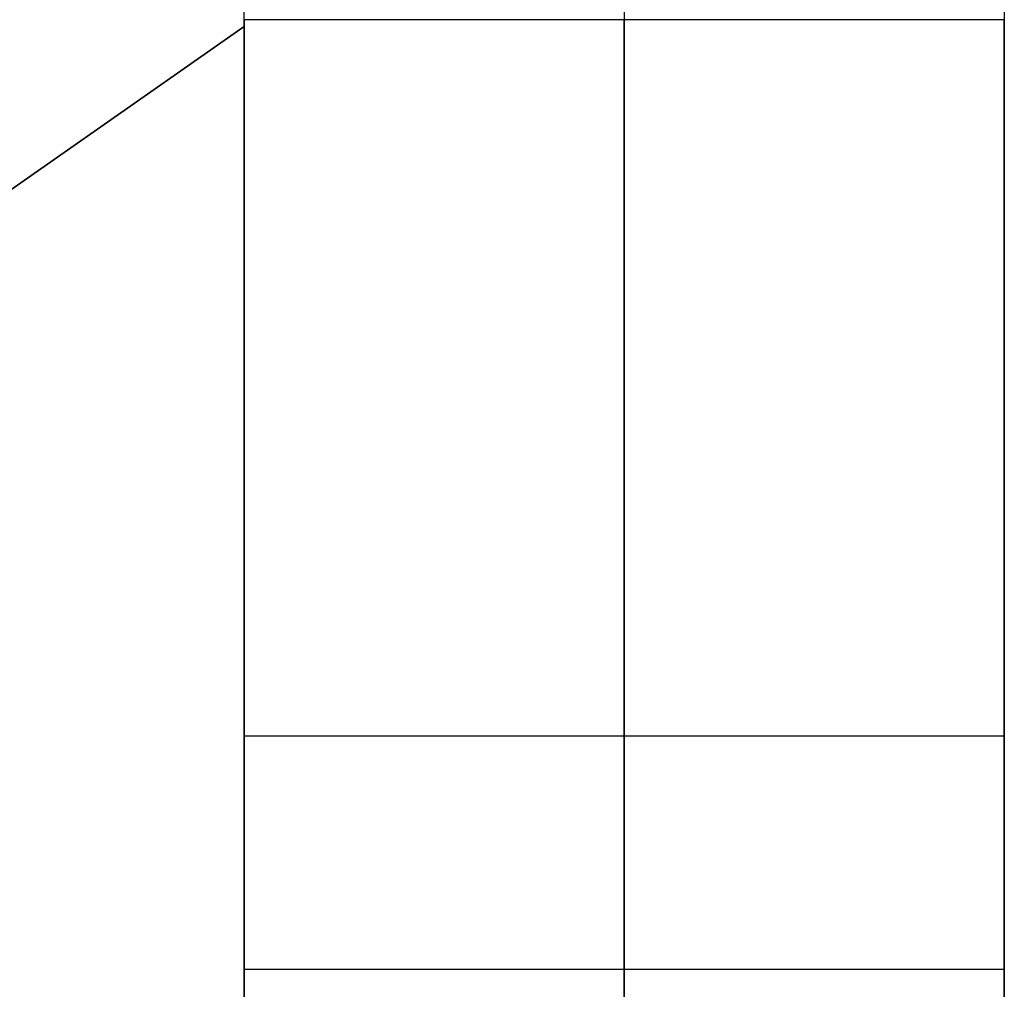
# Model space of a CAD drawing. Header units: millimetres. Extents: x 6038 to 7358, y -8545 to -7225.
# Tile 148 of 256: x 6684.73 to 6687.32, y -7850.72 to -7848.17. Entities that reach past the tile are written whole.
import ezdxf

# ---------------------------------------------------------------- set-up
doc = ezdxf.new("R2010")
doc.units = ezdxf.units.MM

msp = doc.modelspace()

# ---------------------------------------------------------------- linework, layer by layer
at = {"color": 7, "true_color": 0xffffff}
for p, q in [((6685.3164, -7848.1839, 261.0594), (6685.3164, -7830.1665, 261.0594)), ((6685.3164, -7848.1839, 261.0594), (6685.3164, -7830.1665, 261.0594)), ((6687.3164, -7841.1665, 258.0594), (6687.3164, -7853.1665, 258.0594)), ((6687.3164, -7841.1665, 258.0594), (6687.3164, -7853.1665, 258.0594)), ((6685.3164, -7850.0516, 240.0594), (6685.3164, -7845.1665, 240.0594)), ((6685.3164, -7850.0516, 240.0594), (6685.3164, -7845.1665, 240.0594)), ((6686.3164, -7845.1665, 240.0594), (6686.3164, -7850.0516, 240.0594)), ((6687.3164, -7845.1665, 240.0594), (6687.3164, -7850.0516, 240.0594)), ((6687.3164, -7845.1665, 240.0594), (6687.3164, -7850.0516, 240.0594)), ((6687.3164, -7848.1665, 250.0594), (6685.3164, -7848.1665, 250.0594)), ((6685.3164, -7848.1665, 250.0594), (6685.3164, -7848.168, 250.1457)), ((6687.3164, -7848.1665, 250.0594), (6685.3164, -7848.1665, 250.0594)), ((6685.3164, -7848.168, 249.9731), (6685.3164, -7848.1665, 250.0594)), ((6685.3164, -7848.1665, 250.0594), (6685.3164, -7848.168, 250.1457)), ((6685.3164, -7848.168, 249.9731), (6685.3164, -7848.1665, 250.0594)), ((6685.3164, -7848.168, 250.1457), (6685.3164, -7848.1725, 250.2319)), ((6685.3164, -7848.1725, 249.887), (6685.3164, -7848.168, 249.9731)), ((6685.3164, -7848.168, 250.1457), (6685.3164, -7848.1725, 250.2319)), ((6685.3164, -7848.1725, 249.887), (6685.3164, -7848.168, 249.9731)), ((6685.3164, -7848.1725, 250.2319), (6685.3164, -7848.1799, 250.3179)), ((6685.3164, -7848.1799, 249.801), (6685.3164, -7848.1725, 249.887)), ((6685.3164, -7848.1725, 250.2319), (6685.3164, -7848.1799, 250.3179)), ((6685.3164, -7848.1799, 249.801), (6685.3164, -7848.1725, 249.887)), ((6686.3164, -7848.168, 250.1457), (6686.3164, -7848.1665, 250.0594)), ((6686.3164, -7848.1665, 250.0594), (6686.3164, -7848.168, 249.9731)), ((6686.3164, -7848.1725, 250.2319), (6686.3164, -7848.168, 250.1457)), ((6686.3164, -7848.168, 249.9731), (6686.3164, -7848.1725, 249.887)), ((6686.3164, -7848.1799, 250.3179), (6686.3164, -7848.1725, 250.2319)), ((6686.3164, -7848.1725, 249.887), (6686.3164, -7848.1799, 249.801)), ((6687.3164, -7848.168, 250.1457), (6687.3164, -7848.1665, 250.0594)), ((6687.3164, -7848.1665, 250.0594), (6687.3164, -7848.168, 249.9731)), ((6687.3164, -7848.168, 250.1457), (6687.3164, -7848.1665, 250.0594)), ((6687.3164, -7848.1665, 250.0594), (6687.3164, -7848.168, 249.9731)), ((6687.3164, -7848.1725, 250.2319), (6687.3164, -7848.168, 250.1457)), ((6687.3164, -7848.168, 249.9731), (6687.3164, -7848.1725, 249.887)), ((6687.3164, -7848.1725, 250.2319), (6687.3164, -7848.168, 250.1457)), ((6687.3164, -7848.168, 249.9731), (6687.3164, -7848.1725, 249.887)), ((6687.3164, -7848.1799, 250.3179), (6687.3164, -7848.1725, 250.2319)), ((6687.3164, -7848.1725, 249.887), (6687.3164, -7848.1799, 249.801)), ((6687.3164, -7848.1799, 250.3179), (6687.3164, -7848.1725, 250.2319)), ((6687.3164, -7848.1725, 249.887), (6687.3164, -7848.1799, 249.801)), ((6669.596, -7859.1882, 258.0594), (6685.3164, -7848.1839, 258.0594)), ((6669.596, -7859.1882, 258.0594), (6685.3164, -7848.1839, 258.0594)), ((6669.596, -7859.1882, 261.0594), (6685.3164, -7848.1839, 261.0594)), ((6685.3164, -7848.1839, 259.5594), (6669.596, -7859.1882, 259.5594)), ((6669.596, -7859.1882, 261.0594), (6685.3164, -7848.1839, 261.0594)), ((6685.3164, -7848.1799, 250.3179), (6685.3164, -7848.1903, 250.4036)), ((6685.3164, -7848.1903, 249.7153), (6685.3164, -7848.1799, 249.801)), ((6685.3164, -7848.1799, 250.3179), (6685.3164, -7848.1903, 250.4036)), ((6685.3164, -7848.1903, 249.7153), (6685.3164, -7848.1799, 249.801)), ((6685.3164, -7848.1839, 258.0594), (6685.3164, -7855.1665, 258.0594)), ((6685.3164, -7848.1839, 261.0594), (6685.3164, -7848.1839, 258.0594)), ((6685.3164, -7848.1839, 258.0594), (6685.3164, -7855.1665, 258.0594)), ((6685.3164, -7848.1839, 261.0594), (6685.3164, -7848.1839, 258.0594)), ((6685.3164, -7848.1903, 250.4036), (6685.3164, -7848.2037, 250.4888)), ((6685.3164, -7848.2037, 249.63), (6685.3164, -7848.1903, 249.7153)), ((6685.3164, -7848.1903, 250.4036), (6685.3164, -7848.2037, 250.4888)), ((6685.3164, -7848.2037, 249.63), (6685.3164, -7848.1903, 249.7153)), ((6686.3164, -7848.1903, 250.4036), (6686.3164, -7848.1799, 250.3179)), ((6686.3164, -7848.1799, 249.801), (6686.3164, -7848.1903, 249.7153)), ((6686.3164, -7848.2037, 250.4888), (6686.3164, -7848.1903, 250.4036)), ((6686.3164, -7848.1903, 249.7153), (6686.3164, -7848.2037, 249.63)), ((6687.3164, -7848.1903, 250.4036), (6687.3164, -7848.1799, 250.3179)), ((6687.3164, -7848.1799, 249.801), (6687.3164, -7848.1903, 249.7153)), ((6687.3164, -7848.1903, 250.4036), (6687.3164, -7848.1799, 250.3179)), ((6687.3164, -7848.1799, 249.801), (6687.3164, -7848.1903, 249.7153)), ((6687.3164, -7848.2037, 250.4888), (6687.3164, -7848.1903, 250.4036)), ((6687.3164, -7848.1903, 249.7153), (6687.3164, -7848.2037, 249.63)), ((6687.3164, -7848.2037, 250.4888), (6687.3164, -7848.1903, 250.4036)), ((6687.3164, -7848.1903, 249.7153), (6687.3164, -7848.2037, 249.63)), ((6685.3164, -7848.2037, 250.4888), (6685.3164, -7848.22, 250.5736)), ((6685.3164, -7848.22, 249.5453), (6685.3164, -7848.2037, 249.63)), ((6685.3164, -7848.2037, 250.4888), (6685.3164, -7848.22, 250.5736)), ((6685.3164, -7848.22, 249.5453), (6685.3164, -7848.2037, 249.63)), ((6685.3164, -7848.22, 250.5736), (6685.3164, -7848.2392, 250.6577)), ((6685.3164, -7848.2392, 249.4612), (6685.3164, -7848.22, 249.5453)), ((6685.3164, -7848.22, 250.5736), (6685.3164, -7848.2392, 250.6577)), ((6685.3164, -7848.2392, 249.4612), (6685.3164, -7848.22, 249.5453)), ((6686.3164, -7848.22, 250.5736), (6686.3164, -7848.2037, 250.4888)), ((6686.3164, -7848.2037, 249.63), (6686.3164, -7848.22, 249.5453)), ((6686.3164, -7848.2392, 250.6577), (6686.3164, -7848.22, 250.5736)), ((6686.3164, -7848.22, 249.5453), (6686.3164, -7848.2392, 249.4612)), ((6687.3164, -7848.22, 250.5736), (6687.3164, -7848.2037, 250.4888)), ((6687.3164, -7848.2037, 249.63), (6687.3164, -7848.22, 249.5453)), ((6687.3164, -7848.22, 250.5736), (6687.3164, -7848.2037, 250.4888)), ((6687.3164, -7848.2037, 249.63), (6687.3164, -7848.22, 249.5453)), ((6687.3164, -7848.2392, 250.6577), (6687.3164, -7848.22, 250.5736)), ((6687.3164, -7848.22, 249.5453), (6687.3164, -7848.2392, 249.4612)), ((6687.3164, -7848.2392, 250.6577), (6687.3164, -7848.22, 250.5736)), ((6687.3164, -7848.22, 249.5453), (6687.3164, -7848.2392, 249.4612)), ((6685.3164, -7848.2392, 250.6577), (6685.3164, -7848.2613, 250.7412)), ((6685.3164, -7848.2613, 249.3777), (6685.3164, -7848.2392, 249.4612)), ((6685.3164, -7848.2392, 250.6577), (6685.3164, -7848.2613, 250.7412)), ((6685.3164, -7848.2613, 249.3777), (6685.3164, -7848.2392, 249.4612)), ((6686.3164, -7848.2613, 250.7412), (6686.3164, -7848.2392, 250.6577)), ((6686.3164, -7848.2392, 249.4612), (6686.3164, -7848.2613, 249.3777)), ((6687.3164, -7848.2613, 250.7412), (6687.3164, -7848.2392, 250.6577)), ((6687.3164, -7848.2392, 249.4612), (6687.3164, -7848.2613, 249.3777)), ((6687.3164, -7848.2613, 250.7412), (6687.3164, -7848.2392, 250.6577)), ((6687.3164, -7848.2392, 249.4612), (6687.3164, -7848.2613, 249.3777)), ((6685.3164, -7848.2613, 250.7412), (6685.3164, -7848.2862, 250.8238)), ((6685.3164, -7848.2862, 249.2951), (6685.3164, -7848.2613, 249.3777)), ((6685.3164, -7848.2613, 250.7412), (6685.3164, -7848.2862, 250.8238)), ((6685.3164, -7848.2862, 249.2951), (6685.3164, -7848.2613, 249.3777)), ((6686.3164, -7848.2862, 250.8238), (6686.3164, -7848.2613, 250.7412)), ((6686.3164, -7848.2613, 249.3777), (6686.3164, -7848.2862, 249.2951)), ((6687.3164, -7848.2862, 250.8238), (6687.3164, -7848.2613, 250.7412)), ((6687.3164, -7848.2613, 249.3777), (6687.3164, -7848.2862, 249.2951)), ((6687.3164, -7848.2862, 250.8238), (6687.3164, -7848.2613, 250.7412)), ((6687.3164, -7848.2613, 249.3777), (6687.3164, -7848.2862, 249.2951)), ((6685.3164, -7848.2862, 250.8238), (6685.3164, -7848.314, 250.9055)), ((6685.3164, -7848.314, 249.2134), (6685.3164, -7848.2862, 249.2951)), ((6685.3164, -7848.2862, 250.8238), (6685.3164, -7848.314, 250.9055)), ((6685.3164, -7848.314, 249.2134), (6685.3164, -7848.2862, 249.2951)), ((6686.3164, -7848.314, 250.9055), (6686.3164, -7848.2862, 250.8238)), ((6686.3164, -7848.2862, 249.2951), (6686.3164, -7848.314, 249.2134)), ((6687.3164, -7848.314, 250.9055), (6687.3164, -7848.2862, 250.8238)), ((6687.3164, -7848.2862, 249.2951), (6687.3164, -7848.314, 249.2134)), ((6687.3164, -7848.314, 250.9055), (6687.3164, -7848.2862, 250.8238)), ((6687.3164, -7848.2862, 249.2951), (6687.3164, -7848.314, 249.2134)), ((6685.3164, -7848.314, 250.9055), (6685.3164, -7848.3446, 250.9862)), ((6685.3164, -7848.3446, 249.1327), (6685.3164, -7848.314, 249.2134)), ((6685.3164, -7848.314, 250.9055), (6685.3164, -7848.3446, 250.9862)), ((6685.3164, -7848.3446, 249.1327), (6685.3164, -7848.314, 249.2134)), ((6686.3164, -7848.3446, 250.9862), (6686.3164, -7848.314, 250.9055)), ((6686.3164, -7848.314, 249.2134), (6686.3164, -7848.3446, 249.1327)), ((6687.3164, -7848.3446, 250.9862), (6687.3164, -7848.314, 250.9055)), ((6687.3164, -7848.314, 249.2134), (6687.3164, -7848.3446, 249.1327)), ((6687.3164, -7848.3446, 250.9862), (6687.3164, -7848.314, 250.9055)), ((6687.3164, -7848.314, 249.2134), (6687.3164, -7848.3446, 249.1327)), ((6685.3164, -7848.3446, 250.9862), (6685.3164, -7848.378, 251.0658)), ((6685.3164, -7848.378, 249.0531), (6685.3164, -7848.3446, 249.1327)), ((6685.3164, -7848.3446, 250.9862), (6685.3164, -7848.378, 251.0658)), ((6685.3164, -7848.378, 249.0531), (6685.3164, -7848.3446, 249.1327)), ((6686.3164, -7848.378, 251.0658), (6686.3164, -7848.3446, 250.9862)), ((6686.3164, -7848.3446, 249.1327), (6686.3164, -7848.378, 249.0531)), ((6687.3164, -7848.378, 251.0658), (6687.3164, -7848.3446, 250.9862)), ((6687.3164, -7848.3446, 249.1327), (6687.3164, -7848.378, 249.0531)), ((6687.3164, -7848.378, 251.0658), (6687.3164, -7848.3446, 250.9862)), ((6687.3164, -7848.3446, 249.1327), (6687.3164, -7848.378, 249.0531)), ((6685.3164, -7848.378, 251.0658), (6685.3164, -7848.4141, 251.1441)), ((6685.3164, -7848.4141, 248.9747), (6685.3164, -7848.378, 249.0531)), ((6685.3164, -7848.378, 251.0658), (6685.3164, -7848.4141, 251.1441)), ((6685.3164, -7848.4141, 248.9747), (6685.3164, -7848.378, 249.0531)), ((6686.3164, -7848.4141, 251.1441), (6686.3164, -7848.378, 251.0658)), ((6686.3164, -7848.378, 249.0531), (6686.3164, -7848.4141, 248.9747)), ((6687.3164, -7848.4141, 251.1441), (6687.3164, -7848.378, 251.0658)), ((6687.3164, -7848.378, 249.0531), (6687.3164, -7848.4141, 248.9747)), ((6687.3164, -7848.4141, 251.1441), (6687.3164, -7848.378, 251.0658)), ((6687.3164, -7848.378, 249.0531), (6687.3164, -7848.4141, 248.9747)), ((6685.3164, -7848.4141, 251.1441), (6685.3164, -7848.4529, 251.2212)), ((6685.3164, -7848.4529, 248.8976), (6685.3164, -7848.4141, 248.9747)), ((6685.3164, -7848.4141, 251.1441), (6685.3164, -7848.4529, 251.2212)), ((6685.3164, -7848.4529, 248.8976), (6685.3164, -7848.4141, 248.9747)), ((6686.3164, -7848.4529, 251.2212), (6686.3164, -7848.4141, 251.1441)), ((6686.3164, -7848.4141, 248.9747), (6686.3164, -7848.4529, 248.8976)), ((6687.3164, -7848.4529, 251.2212), (6687.3164, -7848.4141, 251.1441)), ((6687.3164, -7848.4141, 248.9747), (6687.3164, -7848.4529, 248.8976)), ((6687.3164, -7848.4529, 251.2212), (6687.3164, -7848.4141, 251.1441)), ((6687.3164, -7848.4141, 248.9747), (6687.3164, -7848.4529, 248.8976)), ((6685.3164, -7848.4529, 251.2212), (6685.3164, -7848.4943, 251.297)), ((6685.3164, -7848.4943, 248.8219), (6685.3164, -7848.4529, 248.8976)), ((6685.3164, -7848.4529, 251.2212), (6685.3164, -7848.4943, 251.297)), ((6685.3164, -7848.4943, 248.8219), (6685.3164, -7848.4529, 248.8976)), ((6686.3164, -7848.4943, 251.297), (6686.3164, -7848.4529, 251.2212)), ((6686.3164, -7848.4529, 248.8976), (6686.3164, -7848.4943, 248.8219)), ((6687.3164, -7848.4943, 251.297), (6687.3164, -7848.4529, 251.2212)), ((6687.3164, -7848.4529, 248.8976), (6687.3164, -7848.4943, 248.8219)), ((6687.3164, -7848.4943, 251.297), (6687.3164, -7848.4529, 251.2212)), ((6687.3164, -7848.4529, 248.8976), (6687.3164, -7848.4943, 248.8219)), ((6685.3164, -7848.4943, 251.297), (6685.3164, -7848.5383, 251.3712)), ((6685.3164, -7848.5383, 248.7477), (6685.3164, -7848.4943, 248.8219)), ((6685.3164, -7848.4943, 251.297), (6685.3164, -7848.5383, 251.3712)), ((6685.3164, -7848.5383, 248.7477), (6685.3164, -7848.4943, 248.8219)), ((6686.3164, -7848.5383, 251.3712), (6686.3164, -7848.4943, 251.297)), ((6686.3164, -7848.4943, 248.8219), (6686.3164, -7848.5383, 248.7477)), ((6687.3164, -7848.5383, 251.3712), (6687.3164, -7848.4943, 251.297)), ((6687.3164, -7848.4943, 248.8219), (6687.3164, -7848.5383, 248.7477)), ((6687.3164, -7848.5383, 251.3712), (6687.3164, -7848.4943, 251.297)), ((6687.3164, -7848.4943, 248.8219), (6687.3164, -7848.5383, 248.7477)), ((6685.3164, -7848.5383, 251.3712), (6685.3164, -7848.5848, 251.4439)), ((6685.3164, -7848.5848, 248.675), (6685.3164, -7848.5383, 248.7477)), ((6685.3164, -7848.5383, 251.3712), (6685.3164, -7848.5848, 251.4439)), ((6685.3164, -7848.5848, 248.675), (6685.3164, -7848.5383, 248.7477)), ((6686.3164, -7848.5848, 251.4439), (6686.3164, -7848.5383, 251.3712)), ((6686.3164, -7848.5383, 248.7477), (6686.3164, -7848.5848, 248.675)), ((6687.3164, -7848.5848, 251.4439), (6687.3164, -7848.5383, 251.3712)), ((6687.3164, -7848.5383, 248.7477), (6687.3164, -7848.5848, 248.675)), ((6687.3164, -7848.5848, 251.4439), (6687.3164, -7848.5383, 251.3712)), ((6687.3164, -7848.5383, 248.7477), (6687.3164, -7848.5848, 248.675)), ((6685.3164, -7848.5848, 251.4439), (6685.3164, -7848.6339, 251.5149)), ((6685.3164, -7848.6339, 248.604), (6685.3164, -7848.5848, 248.675)), ((6685.3164, -7848.5848, 251.4439), (6685.3164, -7848.6339, 251.5149)), ((6685.3164, -7848.6339, 248.604), (6685.3164, -7848.5848, 248.675)), ((6686.3164, -7848.6339, 251.5149), (6686.3164, -7848.5848, 251.4439)), ((6686.3164, -7848.5848, 248.675), (6686.3164, -7848.6339, 248.604)), ((6687.3164, -7848.6339, 251.5149), (6687.3164, -7848.5848, 251.4439)), ((6687.3164, -7848.5848, 248.675), (6687.3164, -7848.6339, 248.604)), ((6687.3164, -7848.6339, 251.5149), (6687.3164, -7848.5848, 251.4439)), ((6687.3164, -7848.5848, 248.675), (6687.3164, -7848.6339, 248.604)), ((6685.3164, -7848.6339, 251.5149), (6685.3164, -7848.6853, 251.5842)), ((6685.3164, -7848.6853, 248.5347), (6685.3164, -7848.6339, 248.604)), ((6685.3164, -7848.6339, 251.5149), (6685.3164, -7848.6853, 251.5842)), ((6685.3164, -7848.6853, 248.5347), (6685.3164, -7848.6339, 248.604)), ((6686.3164, -7848.6853, 251.5842), (6686.3164, -7848.6339, 251.5149)), ((6686.3164, -7848.6339, 248.604), (6686.3164, -7848.6853, 248.5347)), ((6687.3164, -7848.6853, 251.5842), (6687.3164, -7848.6339, 251.5149)), ((6687.3164, -7848.6339, 248.604), (6687.3164, -7848.6853, 248.5347)), ((6687.3164, -7848.6853, 251.5842), (6687.3164, -7848.6339, 251.5149)), ((6687.3164, -7848.6339, 248.604), (6687.3164, -7848.6853, 248.5347)), ((6685.3164, -7848.6853, 251.5842), (6685.3164, -7848.7391, 251.6517)), ((6685.3164, -7848.7391, 248.4672), (6685.3164, -7848.6853, 248.5347)), ((6685.3164, -7848.6853, 251.5842), (6685.3164, -7848.7391, 251.6517)), ((6685.3164, -7848.7391, 248.4672), (6685.3164, -7848.6853, 248.5347)), ((6686.3164, -7848.7391, 251.6517), (6686.3164, -7848.6853, 251.5842)), ((6686.3164, -7848.6853, 248.5347), (6686.3164, -7848.7391, 248.4672)), ((6687.3164, -7848.7391, 251.6517), (6687.3164, -7848.6853, 251.5842)), ((6687.3164, -7848.6853, 248.5347), (6687.3164, -7848.7391, 248.4672)), ((6687.3164, -7848.7391, 251.6517), (6687.3164, -7848.6853, 251.5842)), ((6687.3164, -7848.6853, 248.5347), (6687.3164, -7848.7391, 248.4672)), ((6685.3164, -7848.7391, 251.6517), (6685.3164, -7848.7952, 251.7172)), ((6685.3164, -7848.7952, 248.4016), (6685.3164, -7848.7391, 248.4672)), ((6685.3164, -7848.7391, 251.6517), (6685.3164, -7848.7952, 251.7172)), ((6685.3164, -7848.7952, 248.4016), (6685.3164, -7848.7391, 248.4672)), ((6686.3164, -7848.7952, 251.7172), (6686.3164, -7848.7391, 251.6517)), ((6686.3164, -7848.7391, 248.4672), (6686.3164, -7848.7952, 248.4016)), ((6687.3164, -7848.7952, 251.7172), (6687.3164, -7848.7391, 251.6517)), ((6687.3164, -7848.7391, 248.4672), (6687.3164, -7848.7952, 248.4016)), ((6687.3164, -7848.7952, 251.7172), (6687.3164, -7848.7391, 251.6517)), ((6687.3164, -7848.7391, 248.4672), (6687.3164, -7848.7952, 248.4016)), ((6685.3164, -7848.7952, 251.7172), (6685.3164, -7848.8536, 251.7808)), ((6685.3164, -7848.8536, 248.338), (6685.3164, -7848.7952, 248.4016)), ((6685.3164, -7848.7952, 251.7172), (6685.3164, -7848.8536, 251.7808)), ((6685.3164, -7848.8536, 248.338), (6685.3164, -7848.7952, 248.4016)), ((6686.3164, -7848.8536, 251.7808), (6686.3164, -7848.7952, 251.7172)), ((6686.3164, -7848.7952, 248.4016), (6686.3164, -7848.8536, 248.338)), ((6687.3164, -7848.8536, 251.7808), (6687.3164, -7848.7952, 251.7172)), ((6687.3164, -7848.7952, 248.4016), (6687.3164, -7848.8536, 248.338)), ((6687.3164, -7848.8536, 251.7808), (6687.3164, -7848.7952, 251.7172)), ((6687.3164, -7848.7952, 248.4016), (6687.3164, -7848.8536, 248.338)), ((6685.3164, -7848.8536, 251.7808), (6685.3164, -7848.9141, 251.8424)), ((6685.3164, -7848.9141, 248.2765), (6685.3164, -7848.8536, 248.338)), ((6685.3164, -7848.8536, 251.7808), (6685.3164, -7848.9141, 251.8424)), ((6685.3164, -7848.9141, 248.2765), (6685.3164, -7848.8536, 248.338)), ((6686.3164, -7848.9141, 251.8424), (6686.3164, -7848.8536, 251.7808)), ((6686.3164, -7848.8536, 248.338), (6686.3164, -7848.9141, 248.2765)), ((6687.3164, -7848.9141, 251.8424), (6687.3164, -7848.8536, 251.7808)), ((6687.3164, -7848.8536, 248.338), (6687.3164, -7848.9141, 248.2765)), ((6687.3164, -7848.9141, 251.8424), (6687.3164, -7848.8536, 251.7808)), ((6687.3164, -7848.8536, 248.338), (6687.3164, -7848.9141, 248.2765)), ((6685.3164, -7848.9141, 251.8424), (6685.3164, -7848.9767, 251.9018)), ((6685.3164, -7848.9767, 248.2171), (6685.3164, -7848.9141, 248.2765)), ((6685.3164, -7848.9141, 251.8424), (6685.3164, -7848.9767, 251.9018)), ((6685.3164, -7848.9767, 248.2171), (6685.3164, -7848.9141, 248.2765)), ((6686.3164, -7848.9767, 251.9018), (6686.3164, -7848.9141, 251.8424)), ((6686.3164, -7848.9141, 248.2765), (6686.3164, -7848.9767, 248.2171)), ((6687.3164, -7848.9767, 251.9018), (6687.3164, -7848.9141, 251.8424)), ((6687.3164, -7848.9141, 248.2765), (6687.3164, -7848.9767, 248.2171)), ((6687.3164, -7848.9767, 251.9018), (6687.3164, -7848.9141, 251.8424)), ((6687.3164, -7848.9141, 248.2765), (6687.3164, -7848.9767, 248.2171)), ((6685.3164, -7848.9767, 251.9018), (6685.3164, -7849.0413, 251.9591)), ((6685.3164, -7849.0413, 248.1598), (6685.3164, -7848.9767, 248.2171)), ((6685.3164, -7848.9767, 251.9018), (6685.3164, -7849.0413, 251.9591)), ((6685.3164, -7849.0413, 248.1598), (6685.3164, -7848.9767, 248.2171)), ((6686.3164, -7849.0413, 251.9591), (6686.3164, -7848.9767, 251.9018)), ((6686.3164, -7848.9767, 248.2171), (6686.3164, -7849.0413, 248.1598)), ((6687.3164, -7849.0413, 251.9591), (6687.3164, -7848.9767, 251.9018)), ((6687.3164, -7848.9767, 248.2171), (6687.3164, -7849.0413, 248.1598)), ((6687.3164, -7849.0413, 251.9591), (6687.3164, -7848.9767, 251.9018)), ((6687.3164, -7848.9767, 248.2171), (6687.3164, -7849.0413, 248.1598)), ((6685.3164, -7849.0413, 251.9591), (6685.3164, -7849.1078, 252.014)), ((6685.3164, -7849.1078, 248.1049), (6685.3164, -7849.0413, 248.1598)), ((6685.3164, -7849.0413, 251.9591), (6685.3164, -7849.1078, 252.014)), ((6685.3164, -7849.1078, 248.1049), (6685.3164, -7849.0413, 248.1598)), ((6686.3164, -7849.1078, 252.014), (6686.3164, -7849.0413, 251.9591)), ((6686.3164, -7849.0413, 248.1598), (6686.3164, -7849.1078, 248.1049)), ((6687.3164, -7849.1078, 252.014), (6687.3164, -7849.0413, 251.9591)), ((6687.3164, -7849.0413, 248.1598), (6687.3164, -7849.1078, 248.1049)), ((6687.3164, -7849.1078, 252.014), (6687.3164, -7849.0413, 251.9591)), ((6687.3164, -7849.0413, 248.1598), (6687.3164, -7849.1078, 248.1049)), ((6685.3164, -7849.1078, 252.014), (6685.3164, -7849.1762, 252.0667)), ((6685.3164, -7849.1762, 248.0522), (6685.3164, -7849.1078, 248.1049)), ((6685.3164, -7849.1078, 252.014), (6685.3164, -7849.1762, 252.0667)), ((6685.3164, -7849.1762, 248.0522), (6685.3164, -7849.1078, 248.1049)), ((6686.3164, -7849.1762, 252.0667), (6686.3164, -7849.1078, 252.014)), ((6686.3164, -7849.1078, 248.1049), (6686.3164, -7849.1762, 248.0522)), ((6687.3164, -7849.1762, 252.0667), (6687.3164, -7849.1078, 252.014)), ((6687.3164, -7849.1078, 248.1049), (6687.3164, -7849.1762, 248.0522)), ((6687.3164, -7849.1762, 252.0667), (6687.3164, -7849.1078, 252.014)), ((6687.3164, -7849.1078, 248.1049), (6687.3164, -7849.1762, 248.0522)), ((6685.3164, -7849.1762, 252.0667), (6685.3164, -7849.2464, 252.1169)), ((6685.3164, -7849.2464, 248.002), (6685.3164, -7849.1762, 248.0522)), ((6685.3164, -7849.1762, 252.0667), (6685.3164, -7849.2464, 252.1169)), ((6685.3164, -7849.2464, 248.002), (6685.3164, -7849.1762, 248.0522)), ((6686.3164, -7849.2464, 252.1169), (6686.3164, -7849.1762, 252.0667)), ((6686.3164, -7849.1762, 248.0522), (6686.3164, -7849.2464, 248.002)), ((6687.3164, -7849.1665, 258.0594), (6687.3164, -7849.1665, 252.0594)), ((6687.3164, -7849.1665, 248.0594), (6687.3164, -7849.1665, 240.0594)), ((6687.3164, -7849.2464, 252.1169), (6687.3164, -7849.1762, 252.0667)), ((6687.3164, -7849.1762, 248.0522), (6687.3164, -7849.2464, 248.002)), ((6687.3164, -7849.2464, 252.1169), (6687.3164, -7849.1762, 252.0667)), ((6687.3164, -7849.1762, 248.0522), (6687.3164, -7849.2464, 248.002)), ((6685.3164, -7849.2464, 252.1169), (6685.3164, -7849.3182, 252.1647)), ((6685.3164, -7849.3182, 247.9542), (6685.3164, -7849.2464, 248.002)), ((6685.3164, -7849.2464, 252.1169), (6685.3164, -7849.3182, 252.1647)), ((6685.3164, -7849.3182, 247.9542), (6685.3164, -7849.2464, 248.002)), ((6686.3164, -7849.3182, 252.1647), (6686.3164, -7849.2464, 252.1169)), ((6686.3164, -7849.2464, 248.002), (6686.3164, -7849.3182, 247.9542)), ((6687.3164, -7849.3182, 252.1647), (6687.3164, -7849.2464, 252.1169)), ((6687.3164, -7849.2464, 248.002), (6687.3164, -7849.3182, 247.9542)), ((6687.3164, -7849.3182, 252.1647), (6687.3164, -7849.2464, 252.1169)), ((6687.3164, -7849.2464, 248.002), (6687.3164, -7849.3182, 247.9542)), ((6685.3164, -7849.3182, 252.1647), (6685.3164, -7849.3917, 252.21)), ((6685.3164, -7849.3917, 247.9089), (6685.3164, -7849.3182, 247.9542)), ((6685.3164, -7849.3182, 252.1647), (6685.3164, -7849.3917, 252.21)), ((6685.3164, -7849.3917, 247.9089), (6685.3164, -7849.3182, 247.9542)), ((6686.3164, -7849.3917, 252.21), (6686.3164, -7849.3182, 252.1647)), ((6686.3164, -7849.3182, 247.9542), (6686.3164, -7849.3917, 247.9089)), ((6687.3164, -7849.3917, 252.21), (6687.3164, -7849.3182, 252.1647)), ((6687.3164, -7849.3182, 247.9542), (6687.3164, -7849.3917, 247.9089)), ((6687.3164, -7849.3917, 252.21), (6687.3164, -7849.3182, 252.1647)), ((6687.3164, -7849.3182, 247.9542), (6687.3164, -7849.3917, 247.9089)), ((6685.3164, -7849.3917, 252.21), (6685.3164, -7849.4667, 252.2527)), ((6685.3164, -7849.4667, 247.8662), (6685.3164, -7849.3917, 247.9089)), ((6685.3164, -7849.3917, 252.21), (6685.3164, -7849.4667, 252.2527)), ((6685.3164, -7849.4667, 247.8662), (6685.3164, -7849.3917, 247.9089)), ((6686.3164, -7849.4667, 252.2527), (6686.3164, -7849.3917, 252.21)), ((6686.3164, -7849.3917, 247.9089), (6686.3164, -7849.4667, 247.8662)), ((6687.3164, -7849.4667, 252.2527), (6687.3164, -7849.3917, 252.21)), ((6687.3164, -7849.3917, 247.9089), (6687.3164, -7849.4667, 247.8662)), ((6687.3164, -7849.4667, 252.2527), (6687.3164, -7849.3917, 252.21)), ((6687.3164, -7849.3917, 247.9089), (6687.3164, -7849.4667, 247.8662)), ((6685.3164, -7849.4667, 252.2527), (6685.3164, -7849.5431, 252.2928)), ((6685.3164, -7849.5431, 247.8261), (6685.3164, -7849.4667, 247.8662)), ((6685.3164, -7849.4667, 252.2527), (6685.3164, -7849.5431, 252.2928)), ((6685.3164, -7849.5431, 247.8261), (6685.3164, -7849.4667, 247.8662)), ((6686.3164, -7849.5431, 252.2928), (6686.3164, -7849.4667, 252.2527)), ((6686.3164, -7849.4667, 247.8662), (6686.3164, -7849.5431, 247.8261)), ((6687.3164, -7849.5431, 252.2928), (6687.3164, -7849.4667, 252.2527)), ((6687.3164, -7849.4667, 247.8662), (6687.3164, -7849.5431, 247.8261)), ((6687.3164, -7849.5431, 252.2928), (6687.3164, -7849.4667, 252.2527)), ((6687.3164, -7849.4667, 247.8662), (6687.3164, -7849.5431, 247.8261)), ((6685.3164, -7849.5431, 252.2928), (6685.3164, -7849.6208, 252.3302)), ((6685.3164, -7849.6208, 247.7886), (6685.3164, -7849.5431, 247.8261)), ((6685.3164, -7849.5431, 252.2928), (6685.3164, -7849.6208, 252.3302)), ((6685.3164, -7849.6208, 247.7886), (6685.3164, -7849.5431, 247.8261)), ((6686.3164, -7849.6208, 252.3302), (6686.3164, -7849.5431, 252.2928)), ((6686.3164, -7849.5431, 247.8261), (6686.3164, -7849.6208, 247.7886)), ((6687.3164, -7849.6208, 252.3302), (6687.3164, -7849.5431, 252.2928)), ((6687.3164, -7849.5431, 247.8261), (6687.3164, -7849.6208, 247.7886)), ((6687.3164, -7849.6208, 252.3302), (6687.3164, -7849.5431, 252.2928)), ((6687.3164, -7849.5431, 247.8261), (6687.3164, -7849.6208, 247.7886)), ((6685.3164, -7849.6208, 252.3302), (6685.3164, -7849.6998, 252.365)), ((6685.3164, -7849.6998, 247.7539), (6685.3164, -7849.6208, 247.7886)), ((6685.3164, -7849.6208, 252.3302), (6685.3164, -7849.6998, 252.365)), ((6685.3164, -7849.6998, 247.7539), (6685.3164, -7849.6208, 247.7886)), ((6686.3164, -7849.6998, 252.365), (6686.3164, -7849.6208, 252.3302)), ((6686.3164, -7849.6208, 247.7886), (6686.3164, -7849.6998, 247.7539)), ((6687.3164, -7849.6998, 252.365), (6687.3164, -7849.6208, 252.3302)), ((6687.3164, -7849.6208, 247.7886), (6687.3164, -7849.6998, 247.7539)), ((6687.3164, -7849.6998, 252.365), (6687.3164, -7849.6208, 252.3302)), ((6687.3164, -7849.6208, 247.7886), (6687.3164, -7849.6998, 247.7539)), ((6685.3164, -7849.6998, 252.365), (6685.3164, -7849.78, 252.397)), ((6685.3164, -7849.78, 247.7219), (6685.3164, -7849.6998, 247.7539)), ((6685.3164, -7849.6998, 252.365), (6685.3164, -7849.78, 252.397)), ((6685.3164, -7849.78, 247.7219), (6685.3164, -7849.6998, 247.7539)), ((6686.3164, -7849.78, 252.397), (6686.3164, -7849.6998, 252.365)), ((6686.3164, -7849.6998, 247.7539), (6686.3164, -7849.78, 247.7219)), ((6687.3164, -7849.78, 252.397), (6687.3164, -7849.6998, 252.365)), ((6687.3164, -7849.6998, 247.7539), (6687.3164, -7849.78, 247.7219)), ((6687.3164, -7849.78, 252.397), (6687.3164, -7849.6998, 252.365)), ((6687.3164, -7849.6998, 247.7539), (6687.3164, -7849.78, 247.7219)), ((6685.3164, -7849.78, 252.397), (6685.3164, -7849.8612, 252.4262)), ((6685.3164, -7849.8612, 247.6927), (6685.3164, -7849.78, 247.7219)), ((6685.3164, -7849.78, 252.397), (6685.3164, -7849.8612, 252.4262)), ((6685.3164, -7849.8612, 247.6927), (6685.3164, -7849.78, 247.7219)), ((6686.3164, -7849.8612, 252.4262), (6686.3164, -7849.78, 252.397)), ((6686.3164, -7849.78, 247.7219), (6686.3164, -7849.8612, 247.6927)), ((6687.3164, -7849.8612, 252.4262), (6687.3164, -7849.78, 252.397)), ((6687.3164, -7849.78, 247.7219), (6687.3164, -7849.8612, 247.6927)), ((6687.3164, -7849.8612, 252.4262), (6687.3164, -7849.78, 252.397)), ((6687.3164, -7849.78, 247.7219), (6687.3164, -7849.8612, 247.6927)), ((6685.3164, -7849.8612, 252.4262), (6685.3164, -7849.9434, 252.4526)), ((6685.3164, -7849.9434, 247.6663), (6685.3164, -7849.8612, 247.6927)), ((6685.3164, -7849.8612, 252.4262), (6685.3164, -7849.9434, 252.4526)), ((6685.3164, -7849.9434, 247.6663), (6685.3164, -7849.8612, 247.6927)), ((6686.3164, -7849.9434, 252.4526), (6686.3164, -7849.8612, 252.4262)), ((6686.3164, -7849.8612, 247.6927), (6686.3164, -7849.9434, 247.6663)), ((6687.3164, -7849.9434, 252.4526), (6687.3164, -7849.8612, 252.4262)), ((6687.3164, -7849.8612, 247.6927), (6687.3164, -7849.9434, 247.6663)), ((6687.3164, -7849.9434, 252.4526), (6687.3164, -7849.8612, 252.4262)), ((6687.3164, -7849.8612, 247.6927), (6687.3164, -7849.9434, 247.6663)), ((6685.3164, -7849.9434, 252.4526), (6685.3164, -7850.0264, 252.4761)), ((6685.3164, -7850.0264, 247.6428), (6685.3164, -7849.9434, 247.6663)), ((6685.3164, -7849.9434, 252.4526), (6685.3164, -7850.0264, 252.4761)), ((6685.3164, -7850.0264, 247.6428), (6685.3164, -7849.9434, 247.6663)), ((6686.3164, -7850.0264, 252.4761), (6686.3164, -7849.9434, 252.4526)), ((6686.3164, -7849.9434, 247.6663), (6686.3164, -7850.0264, 247.6428)), ((6687.3164, -7850.0264, 252.4761), (6687.3164, -7849.9434, 252.4526)), ((6687.3164, -7849.9434, 247.6663), (6687.3164, -7850.0264, 247.6428)), ((6687.3164, -7850.0264, 252.4761), (6687.3164, -7849.9434, 252.4526)), ((6687.3164, -7849.9434, 247.6663), (6687.3164, -7850.0264, 247.6428)), ((6685.3164, -7850.0264, 252.4761), (6685.3164, -7850.1102, 252.4968)), ((6685.3164, -7850.1102, 247.6221), (6685.3164, -7850.0264, 247.6428)), ((6685.3164, -7850.0264, 252.4761), (6685.3164, -7850.1102, 252.4968)), ((6685.3164, -7850.1102, 247.6221), (6685.3164, -7850.0264, 247.6428)), ((6686.3164, -7850.1102, 252.4968), (6686.3164, -7850.0264, 252.4761)), ((6686.3164, -7850.0264, 247.6428), (6686.3164, -7850.1102, 247.6221)), ((6687.3164, -7850.1102, 252.4968), (6687.3164, -7850.0264, 252.4761)), ((6687.3164, -7850.0264, 247.6428), (6687.3164, -7850.1102, 247.6221)), ((6687.3164, -7850.1102, 252.4968), (6687.3164, -7850.0264, 252.4761)), ((6687.3164, -7850.0264, 247.6428), (6687.3164, -7850.1102, 247.6221)), ((6685.3164, -7850.0516, 240.0594), (6685.3164, -7850.1205, 240.0583)), ((6687.3164, -7850.0516, 240.0594), (6685.3164, -7850.0516, 240.0594)), ((6687.3164, -7850.0516, 240.0594), (6685.3164, -7850.0516, 240.0594)), ((6685.3164, -7850.0516, 240.0594), (6685.3164, -7850.1205, 240.0583)), ((6686.3164, -7850.1205, 240.0583), (6686.3164, -7850.0516, 240.0594)), ((6687.3164, -7850.1205, 240.0583), (6687.3164, -7850.0516, 240.0594)), ((6687.3164, -7850.1205, 240.0583), (6687.3164, -7850.0516, 240.0594)), ((6685.3164, -7850.1102, 252.4968), (6685.3164, -7850.1947, 252.5145)), ((6685.3164, -7850.1947, 247.6044), (6685.3164, -7850.1102, 247.6221)), ((6685.3164, -7850.1102, 252.4968), (6685.3164, -7850.1947, 252.5145)), ((6685.3164, -7850.1947, 247.6044), (6685.3164, -7850.1102, 247.6221)), ((6686.3164, -7850.1947, 252.5145), (6686.3164, -7850.1102, 252.4968)), ((6686.3164, -7850.1102, 247.6221), (6686.3164, -7850.1947, 247.6044)), ((6687.3164, -7850.1947, 252.5145), (6687.3164, -7850.1102, 252.4968)), ((6687.3164, -7850.1102, 247.6221), (6687.3164, -7850.1947, 247.6044)), ((6687.3164, -7850.1947, 252.5145), (6687.3164, -7850.1102, 252.4968)), ((6687.3164, -7850.1102, 247.6221), (6687.3164, -7850.1947, 247.6044)), ((6685.3164, -7850.1205, 240.0583), (6685.3164, -7850.1893, 240.0547)), ((6685.3164, -7850.1205, 240.0583), (6685.3164, -7850.1893, 240.0547)), ((6686.3164, -7850.1893, 240.0547), (6686.3164, -7850.1205, 240.0583)), ((6687.3164, -7850.1893, 240.0547), (6687.3164, -7850.1205, 240.0583)), ((6687.3164, -7850.1893, 240.0547), (6687.3164, -7850.1205, 240.0583)), ((6685.3164, -7850.1893, 240.0547), (6685.3164, -7850.2579, 240.0488)), ((6685.3164, -7850.1893, 240.0547), (6685.3164, -7850.2579, 240.0488)), ((6685.3164, -7850.1947, 252.5145), (6685.3164, -7850.2797, 252.5293)), ((6685.3164, -7850.2797, 247.5895), (6685.3164, -7850.1947, 247.6044)), ((6685.3164, -7850.1947, 252.5145), (6685.3164, -7850.2797, 252.5293)), ((6685.3164, -7850.2797, 247.5895), (6685.3164, -7850.1947, 247.6044)), ((6686.3164, -7850.2579, 240.0488), (6686.3164, -7850.1893, 240.0547)), ((6686.3164, -7850.2797, 252.5293), (6686.3164, -7850.1947, 252.5145)), ((6686.3164, -7850.1947, 247.6044), (6686.3164, -7850.2797, 247.5895)), ((6687.3164, -7850.2579, 240.0488), (6687.3164, -7850.1893, 240.0547)), ((6687.3164, -7850.2579, 240.0488), (6687.3164, -7850.1893, 240.0547)), ((6687.3164, -7850.2797, 252.5293), (6687.3164, -7850.1947, 252.5145)), ((6687.3164, -7850.1947, 247.6044), (6687.3164, -7850.2797, 247.5895)), ((6687.3164, -7850.2797, 252.5293), (6687.3164, -7850.1947, 252.5145)), ((6687.3164, -7850.1947, 247.6044), (6687.3164, -7850.2797, 247.5895)), ((6685.3164, -7850.2579, 240.0488), (6685.3164, -7850.3263, 240.0405)), ((6685.3164, -7850.2579, 240.0488), (6685.3164, -7850.3263, 240.0405)), ((6686.3164, -7850.3263, 240.0405), (6686.3164, -7850.2579, 240.0488)), ((6687.3164, -7850.3263, 240.0405), (6687.3164, -7850.2579, 240.0488)), ((6687.3164, -7850.3263, 240.0405), (6687.3164, -7850.2579, 240.0488)), ((6685.3164, -7850.2797, 252.5293), (6685.3164, -7850.3652, 252.5412)), ((6685.3164, -7850.3652, 247.5777), (6685.3164, -7850.2797, 247.5895)), ((6685.3164, -7850.2797, 252.5293), (6685.3164, -7850.3652, 252.5412)), ((6685.3164, -7850.3652, 247.5777), (6685.3164, -7850.2797, 247.5895)), ((6686.3164, -7850.3652, 252.5412), (6686.3164, -7850.2797, 252.5293)), ((6686.3164, -7850.2797, 247.5895), (6686.3164, -7850.3652, 247.5777)), ((6687.3164, -7850.3652, 252.5412), (6687.3164, -7850.2797, 252.5293)), ((6687.3164, -7850.2797, 247.5895), (6687.3164, -7850.3652, 247.5777)), ((6687.3164, -7850.3652, 252.5412), (6687.3164, -7850.2797, 252.5293)), ((6687.3164, -7850.2797, 247.5895), (6687.3164, -7850.3652, 247.5777)), ((6685.3164, -7850.3263, 240.0405), (6685.3164, -7850.3944, 240.0298)), ((6685.3164, -7850.3263, 240.0405), (6685.3164, -7850.3944, 240.0298)), ((6686.3164, -7850.3944, 240.0298), (6686.3164, -7850.3263, 240.0405)), ((6687.3164, -7850.3944, 240.0298), (6687.3164, -7850.3263, 240.0405)), ((6687.3164, -7850.3944, 240.0298), (6687.3164, -7850.3263, 240.0405)), ((6685.3164, -7850.3652, 252.5412), (6685.3164, -7850.451, 252.5501)), ((6685.3164, -7850.451, 247.5687), (6685.3164, -7850.3652, 247.5777)), ((6685.3164, -7850.3652, 252.5412), (6685.3164, -7850.451, 252.5501)), ((6685.3164, -7850.451, 247.5687), (6685.3164, -7850.3652, 247.5777)), ((6686.3164, -7850.451, 252.5501), (6686.3164, -7850.3652, 252.5412)), ((6686.3164, -7850.3652, 247.5777), (6686.3164, -7850.451, 247.5687)), ((6687.3164, -7850.451, 252.5501), (6687.3164, -7850.3652, 252.5412)), ((6687.3164, -7850.3652, 247.5777), (6687.3164, -7850.451, 247.5687)), ((6687.3164, -7850.451, 252.5501), (6687.3164, -7850.3652, 252.5412)), ((6687.3164, -7850.3652, 247.5777), (6687.3164, -7850.451, 247.5687)), ((6685.3164, -7850.3944, 240.0298), (6685.3164, -7850.4621, 240.0169)), ((6685.3164, -7850.3944, 240.0298), (6685.3164, -7850.4621, 240.0169)), ((6686.3164, -7850.4621, 240.0169), (6686.3164, -7850.3944, 240.0298)), ((6687.3164, -7850.4621, 240.0169), (6687.3164, -7850.3944, 240.0298)), ((6687.3164, -7850.4621, 240.0169), (6687.3164, -7850.3944, 240.0298)), ((6685.3164, -7850.451, 252.5501), (6685.3164, -7850.5371, 252.5561)), ((6685.3164, -7850.5371, 247.5628), (6685.3164, -7850.451, 247.5687)), ((6685.3164, -7850.451, 252.5501), (6685.3164, -7850.5371, 252.5561)), ((6685.3164, -7850.5371, 247.5628), (6685.3164, -7850.451, 247.5687)), ((6686.3164, -7850.5371, 252.5561), (6686.3164, -7850.451, 252.5501)), ((6686.3164, -7850.451, 247.5687), (6686.3164, -7850.5371, 247.5628)), ((6687.3164, -7850.5371, 252.5561), (6687.3164, -7850.451, 252.5501)), ((6687.3164, -7850.451, 247.5687), (6687.3164, -7850.5371, 247.5628)), ((6687.3164, -7850.5371, 252.5561), (6687.3164, -7850.451, 252.5501)), ((6687.3164, -7850.451, 247.5687), (6687.3164, -7850.5371, 247.5628)), ((6685.3164, -7850.4621, 240.0169), (6685.3164, -7850.5292, 240.0016)), ((6685.3164, -7850.4621, 240.0169), (6685.3164, -7850.5292, 240.0016)), ((6686.3164, -7850.5292, 240.0016), (6686.3164, -7850.4621, 240.0169)), ((6687.3164, -7850.5292, 240.0016), (6687.3164, -7850.4621, 240.0169)), ((6687.3164, -7850.5292, 240.0016), (6687.3164, -7850.4621, 240.0169)), ((6685.3164, -7850.5292, 240.0016), (6685.3164, -7850.5958, 239.984)), ((6685.3164, -7850.5292, 240.0016), (6685.3164, -7850.5958, 239.984)), ((6686.3164, -7850.5958, 239.984), (6686.3164, -7850.5292, 240.0016)), ((6687.3164, -7850.5958, 239.984), (6687.3164, -7850.5292, 240.0016)), ((6687.3164, -7850.5958, 239.984), (6687.3164, -7850.5292, 240.0016)), ((6685.3164, -7850.5371, 252.5561), (6685.3164, -7850.6234, 252.5591)), ((6685.3164, -7850.6234, 247.5598), (6685.3164, -7850.5371, 247.5628)), ((6685.3164, -7850.5371, 252.5561), (6685.3164, -7850.6234, 252.5591)), ((6685.3164, -7850.6234, 247.5598), (6685.3164, -7850.5371, 247.5628)), ((6686.3164, -7850.6234, 252.5591), (6686.3164, -7850.5371, 252.5561)), ((6686.3164, -7850.5371, 247.5628), (6686.3164, -7850.6234, 247.5598)), ((6687.3164, -7850.6234, 252.5591), (6687.3164, -7850.5371, 252.5561)), ((6687.3164, -7850.5371, 247.5628), (6687.3164, -7850.6234, 247.5598)), ((6687.3164, -7850.6234, 252.5591), (6687.3164, -7850.5371, 252.5561)), ((6687.3164, -7850.5371, 247.5628), (6687.3164, -7850.6234, 247.5598)), ((6685.3164, -7850.5958, 239.984), (6685.3164, -7850.6618, 239.9641)), ((6685.3164, -7850.5958, 239.984), (6685.3164, -7850.6618, 239.9641)), ((6686.3164, -7850.6618, 239.9641), (6686.3164, -7850.5958, 239.984)), ((6687.3164, -7850.6618, 239.9641), (6687.3164, -7850.5958, 239.984)), ((6687.3164, -7850.6618, 239.9641), (6687.3164, -7850.5958, 239.984)), ((6685.3164, -7850.6234, 252.5591), (6685.3164, -7850.7097, 252.5591)), ((6685.3164, -7850.7097, 247.5598), (6685.3164, -7850.6234, 247.5598)), ((6685.3164, -7850.6234, 252.5591), (6685.3164, -7850.7097, 252.5591)), ((6685.3164, -7850.7097, 247.5598), (6685.3164, -7850.6234, 247.5598)), ((6686.3164, -7850.7097, 252.5591), (6686.3164, -7850.6234, 252.5591)), ((6686.3164, -7850.6234, 247.5598), (6686.3164, -7850.7097, 247.5598)), ((6687.3164, -7850.7097, 252.5591), (6687.3164, -7850.6234, 252.5591)), ((6687.3164, -7850.6234, 247.5598), (6687.3164, -7850.7097, 247.5598)), ((6687.3164, -7850.7097, 252.5591), (6687.3164, -7850.6234, 252.5591)), ((6687.3164, -7850.6234, 247.5598), (6687.3164, -7850.7097, 247.5598)), ((6685.3164, -7850.6618, 239.9641), (6685.3164, -7850.727, 239.9419)), ((6685.3164, -7850.6618, 239.9641), (6685.3164, -7850.727, 239.9419)), ((6686.3164, -7850.727, 239.9419), (6686.3164, -7850.6618, 239.9641)), ((6687.3164, -7850.727, 239.9419), (6687.3164, -7850.6618, 239.9641)), ((6687.3164, -7850.727, 239.9419), (6687.3164, -7850.6618, 239.9641)), ((6687.3164, -7850.6665, 252.5594), (6685.3164, -7850.6665, 252.5594)), ((6687.3164, -7850.6665, 247.5594), (6685.3164, -7850.6665, 247.5594)), ((6685.3164, -7850.7097, 252.5591), (6685.3164, -7850.7959, 252.5561)), ((6685.3164, -7850.7959, 247.5628), (6685.3164, -7850.7097, 247.5598)), ((6685.3164, -7850.7097, 252.5591), (6685.3164, -7850.7959, 252.5561)), ((6685.3164, -7850.7959, 247.5628), (6685.3164, -7850.7097, 247.5598)), ((6686.3164, -7850.7959, 252.5561), (6686.3164, -7850.7097, 252.5591)), ((6686.3164, -7850.7097, 247.5598), (6686.3164, -7850.7959, 247.5628)), ((6687.3164, -7850.7959, 252.5561), (6687.3164, -7850.7097, 252.5591)), ((6687.3164, -7850.7097, 247.5598), (6687.3164, -7850.7959, 247.5628)), ((6687.3164, -7850.7959, 252.5561), (6687.3164, -7850.7097, 252.5591)), ((6687.3164, -7850.7097, 247.5598), (6687.3164, -7850.7959, 247.5628))]:
    msp.add_line(p, q, dxfattribs=at)

doc.saveas('drawing.dxf')
